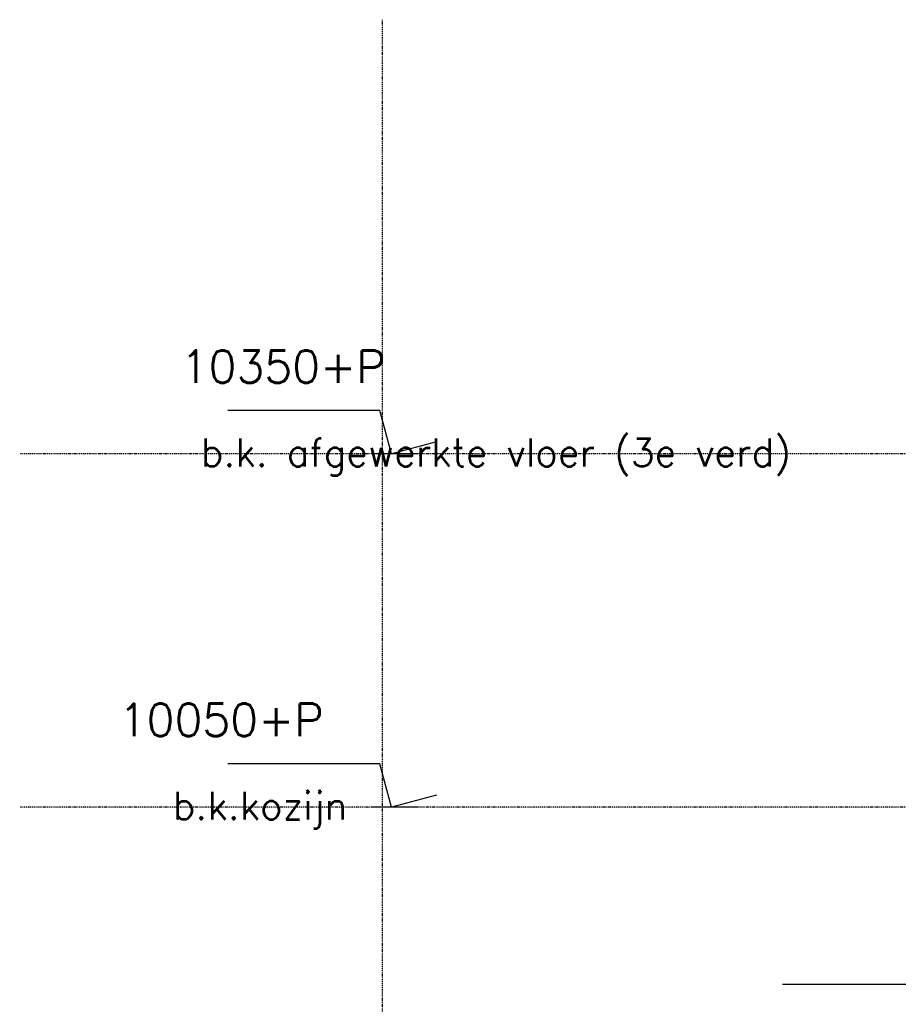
# Model space of a CAD drawing. Extents: x 0 to 297174, y -27731 to 163980.
# Tile 35 of 152: x 135466 to 137829, y 101316 to 103964. Entities that reach past the tile are written whole.
import ezdxf

# ---------------------------------------------------------------- set-up
doc = ezdxf.new("R2010")
doc.units = 0
doc.header["$LTSCALE"] = 5
doc.header["$MEASUREMENT"] = 0
doc.linetypes.add('DASHDOT', pattern=[1, 0.5, -0.25, 0, -0.25])
doc.linetypes.add('DD1', pattern=[2.66667, 1.66667, -0.5, 0, -0.5])
doc.layers.get('0').update_dxf_attribs({"linetype": 'CONTINUOUS'})
for name, color, linetype in [('A--M01A1_MAATVOERING', 1, 'CONTINUOUS'), ('A--M01B1_HOOGTE_MAATV', 1, 'CONTINUOUS'), ('A--T01B2_HOOGTE_MAATV', 2, 'CONTINUOUS'), ('A--T01B3_HOOGTE_MAATV', 3, 'CONTINUOUS'), ('STRAMIEN', 8, 'DD1')]:
    doc.layers.add(name, color=color, linetype=linetype)
doc.styles.add('HOOGTEXT', font='ROMANS.shx', dxfattribs={"height": 2.5})

# ---------------------------------------------------------------- blocks, each defined once
blk = doc.blocks.new('HOOGTEP')
at = {"layer": 'A--M01A1_MAATVOERING'}
for p, q in [((0, 0), (0.624, 2.33)), ((0.624, 2.33), (8.794, 2.33)), ((-2.415, 0.647), (0, 0))]:
    blk.add_line(p, q, dxfattribs=at)
at = {"layer": 'A--M01B1_HOOGTE_MAATV'}
blk.add_line((-1.379, 0), (0.911, 0), dxfattribs=at)
at = {"layer": 'A--T01B2_HOOGTE_MAATV', "style": 'HOOGTEXT', "flags": 4}
blk.add_attdef('TEKST', (1.84, -0.671), '', height=1.5, dxfattribs=at)
at = {"layer": 'A--T01B3_HOOGTE_MAATV', "style": 'HOOGTEXT', "flags": 4}
blk.add_attdef('HOOGTE', (1.673, 3.819), '', height=1.75, dxfattribs=at)

msp = doc.modelspace()

# ---------------------------------------------------------------- linework, layer by layer
msp.add_line((137517.3, 101370.1), (140396.7, 101370.1))
at = {"layer": 'STRAMIEN', "linetype": 'DASHDOT'}
for p, q in [((136440.6, 103963.6), (136440.6, 92445.9)), ((142436.9, 102795.9), (135465.6, 102795.9)), ((142436.9, 101845.9), (135465.6, 101845.9))]:
    msp.add_line(p, q, dxfattribs=at)

# ---------------------------------------------------------------- block references
ref = msp.add_blockref('HOOGTEP', (136465.6, 102795.9), dxfattribs=dict(xscale=-50, yscale=50, zscale=50))
ref.add_attrib('TEKST', 'b.k. afgewerkte vloer (3e verd)', (135952.2, 102762.3), dxfattribs={"layer": 'A--T01B2_HOOGTE_MAATV', "height": 75, "style": 'HOOGTEXT', "flags": 4})
ref.add_attrib('HOOGTE', '10350+P', (135898.6, 102986.9), dxfattribs={"layer": 'A--T01B3_HOOGTE_MAATV', "height": 87.5, "style": 'HOOGTEXT', "flags": 4})
ref = msp.add_blockref('HOOGTEP', (136465.6, 101845.9), dxfattribs=dict(xscale=-50, yscale=50, zscale=50))
ref.add_attrib('TEKST', 'b.k.kozijn', (135877.2, 101812.3), dxfattribs={"layer": 'A--T01B2_HOOGTE_MAATV', "height": 75, "style": 'HOOGTEXT', "flags": 4})
ref.add_attrib('HOOGTE', '10050+P', (135732, 102036.9), dxfattribs={"layer": 'A--T01B3_HOOGTE_MAATV', "height": 87.5, "style": 'HOOGTEXT', "flags": 4})

doc.saveas('drawing.dxf')
